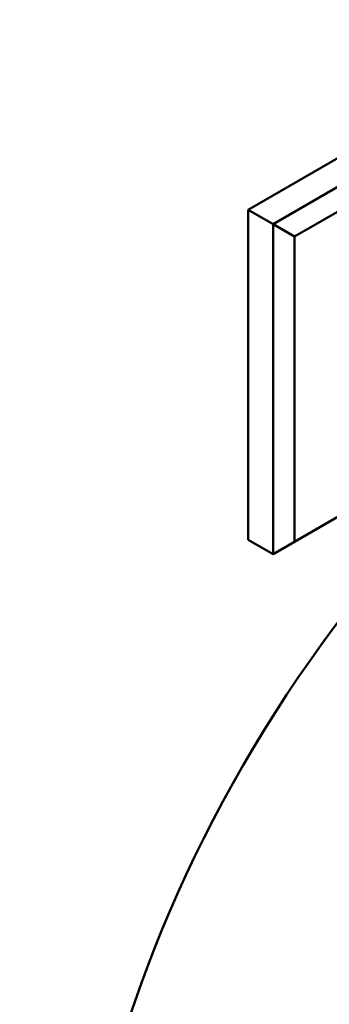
# Model space of a CAD drawing. Header units: inches. Extents: x 0 to 136, y 2 to 86.
# Tile 150 of 160: x 120.132 to 120.611, y 63.983 to 65.506. Entities that reach past the tile are written whole.
import ezdxf

# ---------------------------------------------------------------- set-up
doc = ezdxf.new("R2010")
doc.units = ezdxf.units.IN
doc.header["$LTSCALE"] = 4
doc.header["$MEASUREMENT"] = 0
doc.layers.add('Visible (ANSI)', color=7, linetype='Continuous', lineweight=50)

msp = doc.modelspace()

# ---------------------------------------------------------------- linework, layer by layer
at = {"layer": 'Visible (ANSI)'}
for p, q in [((121.6783, 65.901), (120.4851, 65.2121)), ((121.717, 65.8787), (120.5238, 65.1898)), ((120.5569, 65.1707), (121.717, 65.8405)), ((121.717, 65.3684), (120.5569, 64.6986)), ((120.4851, 65.2121), (120.5238, 65.1898)), ((120.4851, 65.2121), (120.4851, 64.7018)), ((120.5569, 65.1707), (120.5238, 65.1898)), ((120.5238, 65.1898), (120.5238, 64.6795)), ((120.5569, 64.6986), (120.5569, 65.1707)), ((120.4851, 64.7018), (120.5238, 64.6795)), ((120.5569, 64.6986), (120.5238, 64.6795))]:
    msp.add_line(p, q, dxfattribs=at)
msp.add_ellipse((121.1026, 63.9921), major_axis=(-0.625, -1.0825), ratio=0.57735, start_param=3.141593, end_param=6.283185, dxfattribs=at)

doc.saveas('drawing.dxf')
